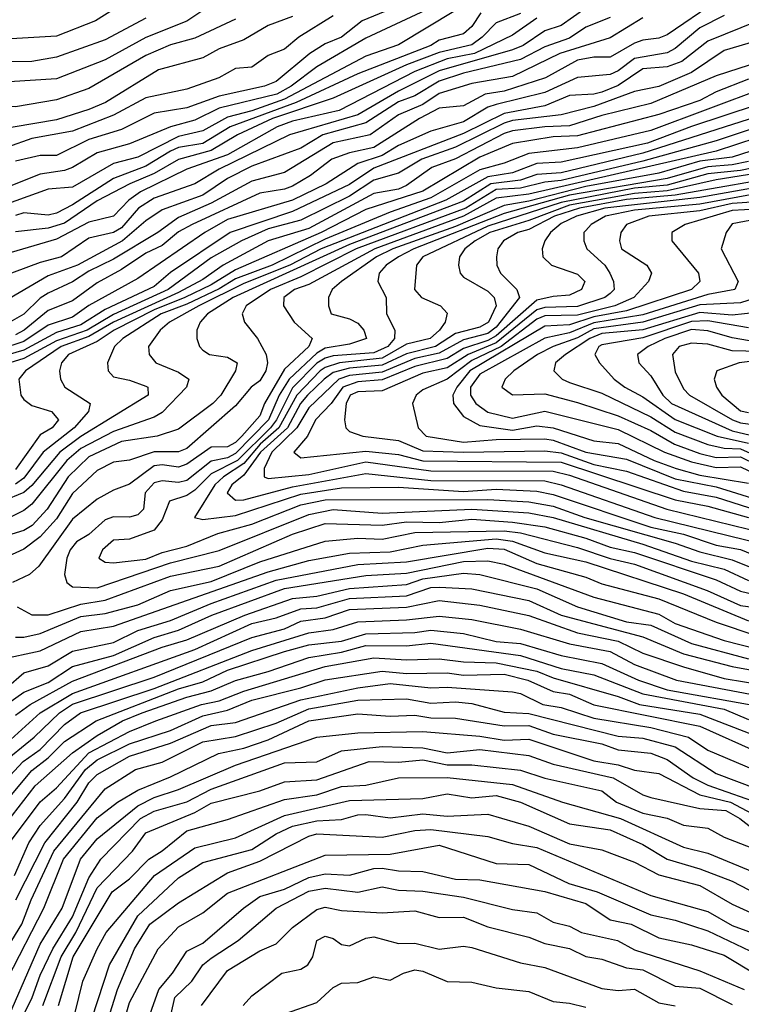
# Model space of a CAD drawing. Header units: metres. Extents: x -51132 to -49532, y -231222 to -229437.
# Tile 252 of 256: x -50992 to -50948, y -230284 to -230223. Entities that reach past the tile are written whole.
import ezdxf

# ---------------------------------------------------------------- set-up
doc = ezdxf.new("R2010")
doc.units = ezdxf.units.M
for name, color, linetype in [('CONTOUR_HALF', 8, 'Continuous'), ('CONTOUR_INDEX', 1, 'Continuous'), ('CONTOUR_INTER', 3, 'Continuous')]:
    doc.layers.add(name, color=color, linetype=linetype)

msp = doc.modelspace()

# ---------------------------------------------------------------- linework, layer by layer
at = {"layer": 'CONTOUR_HALF'}
for points, elevation in [([(-50967.08, -230222.448), (-50971.08, -230224.306), (-50974.08, -230226.068), (-50975.673, -230227.259), (-50976.542, -230227.759), (-50980.08, -230228.618), (-50981.58, -230229.357), (-50983.08, -230229.772), (-50985.58, -230230.808), (-50987.58, -230231.366), (-50989.08, -230232.268), (-50989.58, -230232.453), (-50991.08, -230232.674), (-50993.08, -230233.471)], 43.5), ([(-50949.58, -230222.055), (-50952.58, -230224.106), (-50953.08, -230224.319), (-50954.08, -230224.431), (-50954.58, -230224.621), (-50956.08, -230225.473), (-50957.08, -230225.487), (-50958.08, -230225.668), (-50960.048, -230226.759), (-50962.58, -230227.569), (-50963.753, -230227.759), (-50965.08, -230228.466), (-50966.58, -230228.626), (-50967.792, -230229.259), (-50970.58, -230231.026), (-50972.08, -230231.357), (-50973.177, -230231.759), (-50974.477, -230232.759), (-50975.58, -230233.408), (-50976.08, -230233.598), (-50977.58, -230233.838), (-50981.741, -230235.759), (-50982.58, -230236.221), (-50983.58, -230237.047), (-50984.58, -230237.526), (-50986.08, -230238.534), (-50987.58, -230239.343), (-50989.08, -230240.444), (-50990.58, -230241.042), (-50992.054, -230242.259), (-50992.58, -230242.546)], 39.5), ([(-50984.58, -230223.079), (-50987.08, -230224.424), (-50990.08, -230225.487), (-50991.58, -230225.742), (-50994.08, -230225.774), (-50995.58, -230225.646), (-50997.08, -230225.68), (-50999.08, -230225.019), (-51002.08, -230225.617), (-51003.58, -230225.254), (-51004.58, -230225.635), (-51006.08, -230225.801), (-51007.08, -230226.068), (-51009.58, -230227.156), (-51010.58, -230227.287), (-51012.58, -230227.798), (-51015.08, -230227.954)], 46.5), ([(-50956.08, -230223.045), (-50957.58, -230223.632), (-50958.58, -230224.321), (-50960.08, -230224.839), (-50961.58, -230225.618), (-50965.08, -230226.456), (-50966.58, -230226.948), (-50968.08, -230227.854), (-50969.08, -230228.218), (-50971.08, -230229.525), (-50973.722, -230230.259), (-50975.08, -230231.074), (-50978.08, -230232.175), (-50979.58, -230232.938), (-50981.08, -230233.952), (-50983.58, -230234.866), (-50984.58, -230235.533), (-50986.018, -230236.759), (-50988.792, -230238.259), (-50990.58, -230238.926), (-50993.58, -230240.654)], 40.5), ([(-50960.58, -230223.09), (-50962.08, -230224.141), (-50964.408, -230225.259), (-50966.08, -230225.578), (-50968.08, -230226.373), (-50972.712, -230228.759), (-50975.58, -230229.415), (-50976.531, -230229.759), (-50979.58, -230231.485), (-50982.08, -230232.358), (-50984.921, -230233.759), (-50985.625, -230234.259), (-50986.58, -230235.257), (-50988.08, -230235.618), (-50990.08, -230236.671), (-50993.58, -230237.695)], 41.5), ([(-50973.08, -230222.937), (-50975.199, -230224.259), (-50976.08, -230224.988), (-50977.08, -230225.387), (-50978.08, -230226.093), (-50979.08, -230226.184), (-50980.102, -230226.759), (-50982.08, -230227.458), (-50984.58, -230227.991), (-50986.58, -230229.055), (-50989.08, -230230.033), (-50991.58, -230230.474), (-50993.08, -230231.015)], 44.5), ([(-50964.021, -230222.759), (-50964.58, -230223.601), (-50965.08, -230224.042), (-50966.58, -230224.436), (-50967.093, -230224.759), (-50971.58, -230226.503), (-50975.362, -230228.259), (-50979.407, -230229.759), (-50981.08, -230230.791), (-50982.58, -230231.035), (-50983.08, -230231.25), (-50984.58, -230232.181), (-50986.58, -230232.934), (-50989.08, -230234.562), (-50990.08, -230235.061), (-50990.58, -230235.182), (-50992.08, -230235.057), (-50992.58, -230235.203)], 42.5), ([(-50979.08, -230223.157), (-50981.58, -230224.309), (-50983.08, -230224.717), (-50984.58, -230225.379), (-50988.08, -230227.411), (-50990.08, -230228.101), (-50992.58, -230228.544), (-50998.58, -230228.094), (-50999.08, -230228.084), (-51000.08, -230228.322), (-51001.58, -230227.984), (-51003.08, -230227.964), (-51003.58, -230228.102), (-51004.805, -230228.759), (-51009.08, -230231.205), (-51011.08, -230231.478), (-51014.08, -230232.733), (-51014.58, -230232.727)], 45.5), ([(-50946.982, -230223.259), (-50950.08, -230224.505), (-50951.67, -230225.759), (-50952.58, -230226.07), (-50954.08, -230226.197), (-50955.58, -230227.218), (-50956.58, -230227.627), (-50957.08, -230227.762), (-50958.58, -230227.846), (-50960.08, -230228.482), (-50962.58, -230228.935), (-50965.08, -230230.175), (-50970.58, -230232.293), (-50972.08, -230233.297), (-50975.58, -230234.963), (-50979.418, -230236.259), (-50983.08, -230238.705), (-50984.08, -230239.579), (-50987.08, -230240.977), (-50988.58, -230241.929), (-50990.08, -230242.402), (-50992.08, -230243.493), (-50996.45, -230244.759)], 38.5), ([(-50946.838, -230225.759), (-50949.58, -230226.638), (-50953.58, -230228.339), (-50956.58, -230229.069), (-50958.58, -230229.695), (-50960.08, -230229.756), (-50962.08, -230230.01), (-50962.58, -230230.182), (-50965.58, -230231.722), (-50967.036, -230232.259), (-50968.58, -230233.372), (-50969.08, -230233.583), (-50970.58, -230233.854), (-50974.58, -230236.007), (-50977.086, -230236.759), (-50979.848, -230238.259), (-50981.08, -230239.133), (-50982.58, -230239.942), (-50986.57, -230241.759), (-50988.08, -230242.643), (-50989.786, -230243.259), (-50991.979, -230244.759), (-50992.384, -230245.259), (-50992.26, -230246.259), (-50992.08, -230246.508), (-50991.58, -230246.889), (-50990.382, -230247.259), (-50989.943, -230247.759), (-50990.329, -230248.259), (-50991.08, -230248.691), (-50992.58, -230250.821)], 37.5), ([(-50946.58, -230227.374), (-50953.58, -230229.991), (-50958.08, -230231.049), (-50961.08, -230231.396), (-50962.58, -230231.988), (-50964.08, -230232.396), (-50967.08, -230234.122), (-50969.58, -230235), (-50973.58, -230236.673), (-50976.834, -230238.259), (-50979.08, -230239.109), (-50980.08, -230239.722), (-50982.08, -230240.662), (-50983.643, -230241.259), (-50985.995, -230242.759), (-50986.503, -230243.259), (-50986.942, -230244.259), (-50986.893, -230244.759), (-50986.58, -230245.127), (-50985.58, -230245.324), (-50984.58, -230245.689), (-50984.467, -230245.759), (-50984.441, -230246.259), (-50988.58, -230248.789), (-50989.868, -230249.759), (-50991.58, -230251.802), (-50992.08, -230252.237), (-50993.363, -230252.759)], 36.5), ([(-50946.08, -230228.827), (-50954.08, -230231.382), (-50959.08, -230232.588), (-50960.58, -230232.689), (-50961.58, -230233.042), (-50963.397, -230233.259), (-50965.08, -230234.329), (-50972.08, -230236.994), (-50979.218, -230240.259), (-50980.802, -230241.259), (-50981.251, -230241.759), (-50981.448, -230242.259), (-50981.462, -230242.759), (-50981.293, -230243.259), (-50981.08, -230243.478), (-50980.684, -230243.759), (-50979.58, -230243.922), (-50978.979, -230244.259), (-50979.089, -230244.759), (-50979.992, -230246.259), (-50980.478, -230246.759), (-50982.58, -230248.336), (-50983.885, -230248.759), (-50986.08, -230249.096), (-50988.08, -230250.031), (-50989.354, -230251.259), (-50990.638, -230253.259), (-50991.558, -230254.259), (-50992.08, -230254.573), (-50993.58, -230255.023)], 35.5), ([(-50944.58, -230229.61), (-50949.57, -230231.259), (-50961.08, -230233.898), (-50963.08, -230234.147), (-50965.08, -230235.262), (-50970.533, -230237.259), (-50974.58, -230239.45), (-50975.469, -230239.759), (-50976.11, -230240.259), (-50976.136, -230240.759), (-50975.482, -230241.759), (-50974.378, -230242.759), (-50974.57, -230243.259), (-50976.08, -230244.644), (-50977.297, -230246.759), (-50977.58, -230247.517), (-50978.694, -230248.759), (-50979.08, -230249.157), (-50979.58, -230249.434), (-50980.58, -230249.452), (-50982.08, -230250.479), (-50982.58, -230250.664), (-50983.58, -230250.526), (-50984.08, -230250.597), (-50985.58, -230251.713), (-50986.58, -230252.085), (-50987.58, -230252.636), (-50989.08, -230253.873), (-50991.167, -230256.759), (-50991.737, -230257.259), (-50992.779, -230257.759)], 34.5), ([(-50947.58, -230231.887), (-50948.58, -230232.107), (-50950.08, -230232.224), (-50952.58, -230232.939), (-50958.58, -230233.968), (-50962.58, -230235.089), (-50968.142, -230237.259), (-50969.084, -230237.759), (-50969.823, -230238.259), (-50970.265, -230238.759), (-50970.336, -230239.259), (-50969.837, -230240.259), (-50969.812, -230241.259), (-50969.298, -230242.259), (-50969.326, -230242.759), (-50969.732, -230243.259), (-50970.58, -230243.643), (-50973.08, -230243.834), (-50973.58, -230243.969), (-50974.08, -230244.288), (-50975.58, -230245.803), (-50976.559, -230247.759), (-50976.943, -230248.259), (-50978.965, -230250.259), (-50980.58, -230251.081), (-50981.58, -230252.08), (-50982.08, -230252.411), (-50983.136, -230252.759), (-50983.58, -230253.918), (-50984.08, -230254.547), (-50985.58, -230255.097), (-50986.58, -230255.161), (-50987.243, -230255.759), (-50987.472, -230256.259), (-50987.08, -230256.513), (-50986.58, -230256.553), (-50984.58, -230256.323), (-50983.58, -230255.907), (-50982.08, -230255.53), (-50980.17, -230254.759), (-50978.08, -230254.177), (-50975.08, -230252.992), (-50973.58, -230252.68), (-50963.58, -230252.654), (-50961.08, -230252.8), (-50959.58, -230253.069), (-50957.642, -230253.759), (-50952.08, -230255.339), (-50950.58, -230255.882), (-50948.58, -230256.376), (-50945.58, -230257.575)], 33.5), ([(-50944.58, -230232.217), (-50949.58, -230233.025), (-50952.58, -230233.703), (-50954.58, -230233.849), (-50958.58, -230234.576), (-50961.08, -230235.528), (-50963.459, -230236.259), (-50964.36, -230236.759), (-50965.006, -230237.259), (-50965.327, -230237.759), (-50965.385, -230238.259), (-50965.283, -230238.759), (-50965.08, -230238.998), (-50963.58, -230239.867), (-50963.192, -230240.259), (-50963.068, -230240.759), (-50963.545, -230241.759), (-50964.08, -230242.072), (-50965.58, -230242.462), (-50966.801, -230243.259), (-50968.58, -230243.71), (-50970.08, -230244.411), (-50972.08, -230244.593), (-50973.08, -230244.867), (-50973.646, -230245.259), (-50974.655, -230246.259), (-50975.081, -230246.759), (-50975.892, -230248.259), (-50977.538, -230249.759), (-50978.58, -230251.166), (-50979.314, -230251.759), (-50979.596, -230252.259), (-50979.08, -230252.709), (-50978.58, -230252.686), (-50975.58, -230251.879), (-50971.08, -230251.066), (-50967.08, -230251.483), (-50960.08, -230251.508), (-50959.08, -230251.755), (-50953.326, -230253.759), (-50946.58, -230255.42)], 32.5), ([(-50944.58, -230233.037), (-50950.58, -230234.115), (-50956.414, -230234.759), (-50958.145, -230235.259), (-50959.08, -230235.712), (-50959.732, -230236.259), (-50960.097, -230236.759), (-50960.247, -230237.259), (-50960.209, -230237.759), (-50959.689, -230238.259), (-50958.08, -230238.824), (-50957.639, -230239.259), (-50957.836, -230239.759), (-50958.58, -230240.112), (-50959.58, -230240.181), (-50960.58, -230240.416), (-50963.08, -230242.612), (-50963.58, -230242.901), (-50965.08, -230243.388), (-50966.08, -230243.989), (-50968.08, -230244.483), (-50970.08, -230245.315), (-50971.58, -230245.425), (-50972.497, -230245.759), (-50973.2, -230246.759), (-50974.171, -230247.759), (-50974.652, -230248.759), (-50975.506, -230249.759), (-50975.08, -230250.091), (-50971.08, -230249.686), (-50969.08, -230249.901), (-50967.58, -230250.277), (-50959.08, -230250.372), (-50952.08, -230252.676), (-50950.08, -230253.066), (-50947.58, -230253.763)], 31.5), ([(-50947.08, -230234.38), (-50948.58, -230234.48), (-50950.58, -230234.922), (-50953.704, -230235.259), (-50955.075, -230235.759), (-50955.42, -230236.259), (-50955.51, -230236.759), (-50955.391, -230237.259), (-50953.827, -230238.259), (-50953.542, -230238.759), (-50953.715, -230239.259), (-50954.629, -230240.259), (-50955.797, -230240.759), (-50958.08, -230241.343), (-50960.08, -230241.384), (-50960.58, -230241.579), (-50962.767, -230243.259), (-50964.58, -230244.128), (-50966.08, -230245.263), (-50967.58, -230245.926), (-50967.995, -230246.259), (-50968.211, -230246.759), (-50967.866, -230248.259), (-50967.376, -230248.759), (-50965.08, -230249.14), (-50963.08, -230248.98), (-50960.08, -230248.928), (-50959.58, -230249.014), (-50957.566, -230249.759), (-50955.08, -230250.183), (-50952.08, -230251.391), (-50949.58, -230251.889), (-50947.08, -230252.666)], 30.5), ([(-50947.08, -230235.446), (-50948.58, -230235.716), (-50948.954, -230236.259), (-50949.254, -230237.259), (-50948.226, -230239.259), (-50948.422, -230239.759), (-50950.08, -230240.068), (-50954.08, -230241.31), (-50957.08, -230241.809), (-50958.58, -230242.421), (-50960.08, -230242.739), (-50964.08, -230244.966), (-50964.66, -230245.759), (-50964.66, -230246.259), (-50964.334, -230246.759), (-50963.58, -230247.289), (-50962.08, -230247.662), (-50960.08, -230247.235), (-50955.58, -230248.361), (-50952.734, -230249.759), (-50951.08, -230250.355), (-50949.58, -230250.703), (-50948.08, -230250.663), (-50946.08, -230251.607)], 29.5), ([(-50947.08, -230241.177), (-50948.58, -230241.341), (-50950.58, -230241.177), (-50954.08, -230242.23), (-50956.58, -230242.466), (-50957.329, -230242.759), (-50958.82, -230243.759), (-50959.43, -230244.259), (-50959.546, -230244.759), (-50959.017, -230245.259), (-50958.58, -230245.468), (-50956.58, -230246.125), (-50953.58, -230247.59), (-50952.08, -230248.533), (-50950.08, -230249.284), (-50949.08, -230249.505), (-50948.08, -230249.55), (-50946.08, -230250.442)], 28.5), ([(-50946.58, -230243.083), (-50948.58, -230242.717), (-50950.08, -230242.287), (-50951.08, -230242.224), (-50952.72, -230242.759), (-50953.752, -230243.259), (-50954.396, -230243.759), (-50954.309, -230244.259), (-50953.58, -230245.068), (-50952.85, -230246.259), (-50952.315, -230246.759), (-50948.58, -230248.442), (-50942.08, -230249.973)], 27.5), ([(-50945.58, -230243.937), (-50948.167, -230244.259), (-50949.523, -230244.759), (-50949.698, -230245.259), (-50949.553, -230245.759), (-50949.217, -230246.259), (-50948.08, -230247.209), (-50947.58, -230247.305)], 26.5), ([(-50992.483, -230259.259), (-50991.58, -230259.749), (-50990.58, -230259.755), (-50988.58, -230259.099), (-50987.08, -230258.853), (-50983.08, -230257.365), (-50980.08, -230256.76), (-50975.58, -230254.787), (-50973.58, -230254.135), (-50970.08, -230254.24), (-50968.58, -230254.033), (-50966.58, -230254.073), (-50964.58, -230253.871), (-50962.08, -230254.046), (-50960.08, -230254.335), (-50957.58, -230255.035), (-50956.08, -230255.594), (-50954.58, -230255.912), (-50949.58, -230257.594), (-50948.08, -230258.289), (-50944.58, -230259.132)], 34.5), ([(-50993.58, -230262.487), (-50991.08, -230261.958), (-50988.58, -230260.777), (-50986.58, -230260.45), (-50977.08, -230257.099), (-50974.58, -230256.398), (-50972.08, -230255.962), (-50969.58, -230255.876), (-50967.58, -230255.465), (-50963.08, -230255.073), (-50962.08, -230255.219), (-50960.08, -230255.94), (-50957.58, -230256.491), (-50951.58, -230258.46), (-50947.58, -230260.12)], 35.5), ([(-50993.58, -230265.543), (-50992.08, -230264.5), (-50990.58, -230263.898), (-50989.08, -230262.926), (-50986.58, -230262.251), (-50984.08, -230261.134), (-50982.58, -230260.69), (-50980.541, -230259.759), (-50976.08, -230258.131), (-50971.08, -230257.332), (-50968.58, -230257.181), (-50965.08, -230256.47), (-50963.58, -230256.424), (-50962.58, -230256.624), (-50957.08, -230258.67), (-50953.08, -230259.713), (-50952.08, -230260.271), (-50949.08, -230261.32), (-50947.08, -230261.842)], 36.5), ([(-50993.58, -230268.024), (-50991.065, -230265.759), (-50989.08, -230264.583), (-50981.58, -230261.886), (-50978.08, -230260.285), (-50976.58, -230259.938), (-50975.08, -230259.368), (-50974.08, -230259.316), (-50972.08, -230258.738), (-50968.58, -230258.585), (-50967.08, -230258.072), (-50966.58, -230258.041), (-50964.58, -230258.157), (-50961.08, -230258.86), (-50959.08, -230259.764), (-50954.08, -230261.088), (-50951.58, -230262.147), (-50948.58, -230262.918), (-50945.58, -230263.479)], 37.5), ([(-50994.58, -230271.384), (-50992.128, -230268.759), (-50991.08, -230268.011), (-50989.58, -230266.481), (-50988.599, -230265.759), (-50984.08, -230264.272), (-50978.08, -230261.939), (-50974.58, -230260.85), (-50973.08, -230260.646), (-50971.58, -230260.177), (-50968.58, -230260.05), (-50966.58, -230259.819), (-50964.58, -230260.035), (-50961.58, -230260.632), (-50958.58, -230261.521), (-50956.08, -230261.997), (-50954.58, -230262.803), (-50952.012, -230263.759), (-50946.698, -230264.759)], 38.5), ([(-50994.873, -230274.759), (-50991.389, -230270.259), (-50989.08, -230268.215), (-50987.58, -230267.166), (-50986.012, -230266.259), (-50984.822, -230265.759), (-50982.08, -230264.797), (-50980.58, -230264.407), (-50979.08, -230263.775), (-50977.08, -230263.232), (-50974.58, -230262.36), (-50972.58, -230262.04), (-50971.08, -230261.631), (-50968.58, -230261.642), (-50967.08, -230261.494), (-50961.58, -230262.252), (-50959.08, -230263.041), (-50957.08, -230263.439), (-50954.08, -230264.609), (-50949.08, -230265.535), (-50947.58, -230266.17)], 39.5), ([(-50992.651, -230275.759), (-50991.775, -230273.759), (-50991.08, -230272.696), (-50989.58, -230271.028), (-50988.299, -230269.259), (-50987.58, -230268.655), (-50985.58, -230267.663), (-50983.08, -230266.853), (-50981.08, -230265.956), (-50979.58, -230265.601), (-50978.08, -230264.986), (-50975.08, -230264.238), (-50973.58, -230263.731), (-50970.08, -230263.198), (-50968.58, -230263.345), (-50966.08, -230263.316), (-50965.08, -230263.448), (-50962.58, -230263.392), (-50961.13, -230263.759), (-50959.58, -230264.461), (-50958.58, -230264.624), (-50957.08, -230265.284), (-50950.58, -230266.59), (-50946.832, -230268.259)], 40.5), ([(-50995.404, -230284.259), (-50994.682, -230282.759), (-50992.195, -230278.759), (-50991.636, -230277.259), (-50990.226, -230274.259), (-50987.08, -230270.427), (-50985.214, -230269.259), (-50983.58, -230268.789), (-50981.08, -230267.54), (-50979.08, -230267.222), (-50976.58, -230266.396), (-50974.58, -230265.52), (-50971.58, -230264.995), (-50968.58, -230264.91), (-50967.08, -230265.18), (-50965.58, -230265.095), (-50964.58, -230265.203), (-50962.58, -230265.731), (-50961.08, -230265.813), (-50955.58, -230267.209), (-50954.08, -230267.316), (-50952.08, -230267.862), (-50949.58, -230269.489), (-50947.08, -230270.446)], 41.5), ([(-50993.58, -230285.665), (-50991.08, -230279.979), (-50989.716, -230277.759), (-50988.6, -230274.759), (-50987.58, -230273.511), (-50985.08, -230271.481), (-50984.08, -230270.971), (-50982.58, -230270.471), (-50979.08, -230268.989), (-50974.08, -230267.253), (-50971.58, -230266.987), (-50967.58, -230266.917), (-50964.08, -230267.199), (-50962.58, -230267.437), (-50961.08, -230267.39), (-50957.08, -230268.711), (-50955.58, -230268.963), (-50954.58, -230269.292), (-50953.08, -230269.486), (-50950.58, -230270.801), (-50948.686, -230271.259), (-50946.08, -230272.656)], 42.5), ([(-50990.91, -230283.759), (-50989.781, -230280.759), (-50988.878, -230279.259), (-50987.58, -230276.512), (-50985.398, -230274.259), (-50984.58, -230273.15), (-50981.58, -230271.901), (-50980.58, -230271.316), (-50977.58, -230270.553), (-50976.08, -230270.009), (-50974.08, -230269.874), (-50970.878, -230268.759), (-50969.08, -230268.789), (-50967.58, -230268.66), (-50966.08, -230268.969), (-50964.58, -230268.964), (-50961.58, -230269.283), (-50960.08, -230269.779), (-50956.58, -230270.558), (-50955.697, -230271.259), (-50954.08, -230271.929), (-50952.58, -230272.243), (-50951.58, -230272.676), (-50950.08, -230272.861), (-50949.08, -230273.399), (-50947.08, -230274.176)], 43.5), ([(-50988.943, -230284.259), (-50988.46, -230282.259), (-50987.578, -230280.259), (-50987.027, -230279.259), (-50984.065, -230275.759), (-50981.58, -230274.071), (-50979.08, -230273.449), (-50976.08, -230272.082), (-50972.08, -230271.152), (-50967.58, -230271.027), (-50966.08, -230270.751), (-50964.58, -230270.987), (-50963.08, -230270.847), (-50961.58, -230271.264), (-50958.58, -230272.588), (-50956.08, -230272.966), (-50954.08, -230273.867), (-50952.58, -230274.767), (-50950.58, -230275.349), (-50948.58, -230276.111), (-50946.58, -230277.149)], 44.5), ([(-50988.518, -230289.759), (-50986.317, -230282.759), (-50985.276, -230280.259), (-50984.351, -230278.759), (-50982.58, -230277.441), (-50979.58, -230275.604), (-50977.58, -230274.887), (-50974.58, -230273.339), (-50974.08, -230273.202), (-50970.08, -230273.41), (-50968.08, -230273.007), (-50967.08, -230272.945), (-50963.58, -230273.356), (-50962.08, -230273.794), (-50960.58, -230274.033), (-50953.58, -230276.981), (-50950.08, -230277.972), (-50948.58, -230278.835), (-50946.08, -230279.746), (-50944.58, -230280.024), (-50944.08, -230280.238), (-50942.08, -230281.663), (-50940.08, -230282.372), (-50934.58, -230283.93)], 45.5), ([(-50985.08, -230286.391), (-50983.79, -230282.759), (-50982.948, -230281.759), (-50982.08, -230280.409), (-50981.08, -230279.924), (-50978.582, -230277.759), (-50977.58, -230277.061), (-50976.08, -230276.593), (-50974.58, -230275.882), (-50973.58, -230275.665), (-50972.08, -230275.739), (-50970.58, -230275.33), (-50970.08, -230275.314), (-50969.08, -230275.477), (-50967.58, -230275.509), (-50965.58, -230275.981), (-50964.08, -230276.037), (-50960.08, -230276.744), (-50957.58, -230277.481), (-50956.08, -230278.482), (-50954.786, -230278.759), (-50953.08, -230279.588), (-50951.08, -230280.022), (-50949.08, -230280.664), (-50947.08, -230281.858)], 46.5), ([(-50981.173, -230283.759), (-50979.58, -230281.59), (-50977.58, -230280.391), (-50976.58, -230279.958), (-50975.58, -230278.966), (-50974.08, -230277.854), (-50973.58, -230277.698), (-50972.58, -230277.91), (-50970.08, -230278.052), (-50968.08, -230277.934), (-50966.58, -230278.344), (-50965.08, -230278.327), (-50963.58, -230278.906), (-50961.08, -230279.554), (-50960.08, -230279.948), (-50958.58, -230280.253), (-50957.58, -230280.747), (-50956.58, -230280.902), (-50955.08, -230281.434), (-50954.08, -230281.552), (-50952.08, -230282.571), (-50950.58, -230282.685), (-50948.58, -230283.678)], 47.5), ([(-50976.072, -230284.259), (-50974.08, -230283.572), (-50973.08, -230282.65), (-50972.58, -230282.372), (-50971.58, -230282.334), (-50970.58, -230281.98), (-50969.58, -230282.198), (-50968.767, -230281.759)], 48.5), ([(-50968.767, -230281.759), (-50968.08, -230281.561), (-50967.58, -230281.646), (-50966.08, -230282.279), (-50964.58, -230282.306), (-50963.08, -230282.668), (-50961.08, -230282.894), (-50959.58, -230283.509), (-50958.58, -230283.599), (-50957.58, -230283.859)], 48.5)]:
    msp.add_lwpolyline(points, dxfattribs=dict(at, elevation=elevation))
at = {"layer": 'CONTOUR_INDEX'}
for points, elevation in [([(-50975.58, -230222.974), (-50977.08, -230223.534), (-50978.58, -230224.408), (-50980.08, -230224.972), (-50981.08, -230225.515), (-50983.818, -230226.259), (-50987.063, -230228.259), (-50988.08, -230228.696), (-50990.08, -230229.325), (-50994.08, -230230.011)], 45), ([(-50954.08, -230223.057), (-50956.08, -230224.297), (-50959.172, -230225.259), (-50962.08, -230226.663), (-50964.58, -230227.093), (-50966.58, -230227.724), (-50967.58, -230228.384), (-50969.08, -230229.02), (-50970.807, -230230.259), (-50973.08, -230230.741), (-50976.08, -230232.572), (-50978.08, -230233.094), (-50980.58, -230234.449), (-50982.58, -230235.326), (-50983.842, -230236.259), (-50986.58, -230237.889), (-50988.08, -230238.635), (-50989.08, -230239.289), (-50990.58, -230239.978), (-50991.08, -230240.293), (-50992.08, -230241.269), (-50993.08, -230241.846)], 40), ([(-50946.08, -230229.457), (-50949.58, -230230.625), (-50954.08, -230231.875), (-50959.08, -230233.053), (-50960.08, -230233.158), (-50961.58, -230233.529), (-50963.08, -230233.608), (-50964.945, -230234.759), (-50971.672, -230237.259), (-50975.08, -230238.981), (-50976.939, -230239.759), (-50978.433, -230240.759), (-50978.677, -230241.259), (-50978.539, -230241.759), (-50977.725, -230242.759), (-50977.19, -230243.759), (-50977.124, -230244.259), (-50977.227, -230244.759), (-50977.58, -230245.371), (-50978.125, -230245.759), (-50979.08, -230246.897), (-50982.08, -230249.526), (-50982.58, -230249.738), (-50984.08, -230249.727), (-50985.58, -230250.24), (-50986.58, -230250.37), (-50987.58, -230250.874), (-50989.08, -230252.291), (-50990.08, -230253.85), (-50991.08, -230254.949), (-50992.08, -230255.703), (-50993.58, -230256.383)], 35), ([(-50947.08, -230234.827), (-50948.58, -230234.902), (-50951.469, -230235.759), (-50952.289, -230236.259), (-50952.29, -230236.759), (-50950.651, -230238.759), (-50950.571, -230239.259), (-50951.079, -230239.759), (-50955.08, -230241.065), (-50957.08, -230241.442), (-50958.58, -230241.921), (-50960.08, -230242.015), (-50964.686, -230244.759), (-50965.483, -230245.759), (-50965.728, -230246.259), (-50965.706, -230246.759), (-50965.08, -230247.565), (-50964.08, -230248.111), (-50962.08, -230248.41), (-50960.58, -230248.144), (-50959.58, -230248.252), (-50957.08, -230249.059), (-50955.58, -230249.214), (-50953.385, -230250.259), (-50952.03, -230250.759), (-50950.58, -230251.155), (-50947.58, -230251.664)], 30), ([(-50992.58, -230261.12), (-50992.08, -230261.11), (-50991.08, -230260.9), (-50988.58, -230259.856), (-50987.08, -230259.67), (-50985.08, -230259.141), (-50983.08, -230258.258), (-50980.58, -230257.699), (-50977.58, -230256.494), (-50973.58, -230255.226), (-50971.58, -230255.03), (-50970.08, -230255.094), (-50968.08, -230254.694), (-50962.58, -230254.577), (-50961.58, -230254.717), (-50958.08, -230255.602), (-50956.08, -230256.278), (-50954.58, -230256.631), (-50950.127, -230258.259), (-50948.08, -230259.182), (-50945.08, -230259.584)], 35), ([(-50992.95, -230273.759), (-50991.08, -230271.236), (-50990.08, -230270.371), (-50988.08, -230268.224), (-50985.58, -230266.907), (-50983.972, -230266.259), (-50981.173, -230265.259), (-50980.08, -230265.023), (-50978.58, -230264.441), (-50973.58, -230262.931), (-50970.58, -230262.381), (-50968.58, -230262.521), (-50966.58, -230262.443), (-50965.08, -230262.636), (-50963.08, -230262.693), (-50960.58, -230263.203), (-50959.58, -230263.623), (-50955.58, -230264.759), (-50954.27, -230265.259), (-50950.58, -230265.844), (-50946.08, -230267.595)], 40), ([(-50988.609, -230286.759), (-50986.808, -230281.259), (-50985.08, -230278.236), (-50982.58, -230275.907), (-50981.08, -230274.972), (-50978.08, -230274.174), (-50976.58, -230273.194), (-50975.58, -230272.732), (-50974.08, -230272.395), (-50972.58, -230272.322), (-50971.58, -230272.035), (-50971.08, -230272.02), (-50969.58, -230272.223), (-50967.58, -230271.98), (-50966.08, -230272.117), (-50963.58, -230271.989), (-50961.08, -230272.723), (-50958.58, -230273.808), (-50956.58, -230274.187), (-50954.58, -230274.95), (-50953.08, -230275.714), (-50950.58, -230276.372), (-50948.58, -230277.526), (-50946.08, -230278.663)], 45)]:
    msp.add_lwpolyline(points, dxfattribs=dict(at, elevation=elevation))
at = {"layer": 'CONTOUR_INTER'}
for points, elevation in [([(-50957.58, -230222.477), (-50959.08, -230223.527), (-50960.08, -230223.869), (-50961.426, -230224.759), (-50962.08, -230225.034), (-50966.58, -230226.332), (-50969.08, -230227.571), (-50971.58, -230229.016), (-50975.761, -230230.259), (-50980.08, -230232.359), (-50981.58, -230233.272), (-50984.08, -230234.147), (-50985.046, -230234.759), (-50986.08, -230235.97), (-50986.575, -230236.259), (-50988.08, -230236.603), (-50989.771, -230237.759), (-50991.08, -230238.09), (-50993.58, -230239.013)], 41), ([(-50968.08, -230221.907), (-50971.31, -230223.259), (-50972.58, -230224.244), (-50973.58, -230224.672), (-50974.51, -230225.259), (-50976.58, -230226.985), (-50977.299, -230227.259), (-50980.08, -230227.877), (-50982.08, -230228.592), (-50984.08, -230228.916), (-50986.08, -230229.919), (-50988.08, -230230.551), (-50990.08, -230231.521), (-50991.08, -230231.531), (-50992.58, -230231.882)], 44), ([(-50986.58, -230222.548), (-50987.67, -230223.259), (-50990.08, -230224.185), (-50993.58, -230224.401), (-50994.58, -230224.072), (-50997.58, -230223.528), (-50998.08, -230223.542), (-50999.58, -230223.94), (-51000.58, -230224.031), (-51001.58, -230224.724), (-51002.08, -230224.803), (-51002.58, -230224.524), (-51003.08, -230223.967), (-51003.58, -230223.71), (-51004.08, -230223.701), (-51005.08, -230224.376), (-51005.58, -230224.41), (-51006.58, -230223.872), (-51007.08, -230223.952), (-51009.08, -230225.159), (-51011.58, -230225.55), (-51013.58, -230226.183), (-51015.08, -230226.223)], 47), ([(-50981.08, -230222.616), (-50982.08, -230223.274), (-50984.58, -230224.269), (-50987.08, -230225.638), (-50990.08, -230226.818), (-50995.58, -230227.154), (-50997.58, -230226.992), (-50999.08, -230226.435), (-51000.08, -230226.635), (-51001.08, -230226.51), (-51003.08, -230226.631), (-51009.58, -230228.58), (-51010.58, -230229.16), (-51011.58, -230229.484), (-51012.58, -230229.708), (-51014.58, -230229.819)], 46), ([(-50965.58, -230222.612), (-50969.08, -230224.715), (-50971.08, -230225.42), (-50976.08, -230228.071), (-50978.08, -230228.787), (-50979.58, -230229.168), (-50981.08, -230230.004), (-50982.58, -230230.353), (-50985.08, -230231.621), (-50986.58, -230232.014), (-50989.08, -230233.462), (-50990.58, -230233.601), (-50995.08, -230235.221)], 43), ([(-50949.08, -230222.93), (-50950.58, -230223.69), (-50952.08, -230224.953), (-50952.58, -230225.208), (-50954.58, -230225.559), (-50955.58, -230226.321), (-50956.08, -230226.548), (-50958.08, -230226.729), (-50960.08, -230227.649), (-50963.08, -230228.384), (-50963.58, -230228.557), (-50965.08, -230229.451), (-50967.08, -230230.036), (-50969.08, -230230.917), (-50970.08, -230231.521), (-50971.58, -230232.026), (-50973.524, -230233.259), (-50975.59, -230234.259), (-50979.58, -230235.46), (-50980.973, -230236.259), (-50985.08, -230239.076), (-50988.08, -230240.736), (-50989.08, -230241.463), (-50990.58, -230241.951), (-50992.08, -230242.962), (-50995.08, -230243.926)], 39), ([(-50961.58, -230222.799), (-50963.08, -230223.368), (-50963.936, -230224.259), (-50964.58, -230224.734), (-50966.58, -230225.194), (-50968.58, -230225.948), (-50973.08, -230228.001), (-50976.804, -230229.259), (-50978.966, -230230.259), (-50980.58, -230231.221), (-50982.58, -230231.775), (-50984.08, -230232.628), (-50985.573, -230233.259), (-50987.58, -230234.312), (-50989.58, -230235.675), (-50990.58, -230235.99), (-50992.58, -230236.214)], 42), ([(-50947.08, -230224.474), (-50949.08, -230225.067), (-50951.08, -230226.427), (-50953.08, -230227.293), (-50954.58, -230227.587), (-50957.08, -230228.514), (-50959.08, -230229.022), (-50962.08, -230229.382), (-50962.58, -230229.547), (-50965.58, -230231.02), (-50967.634, -230231.759), (-50969.08, -230232.6), (-50970.58, -230233.047), (-50972.08, -230234.022), (-50975.08, -230235.493), (-50977.08, -230236.039), (-50978.706, -230236.759), (-50980.58, -230237.817), (-50983.225, -230239.759), (-50986.58, -230241.287), (-50988.193, -230242.259), (-50990.08, -230242.916), (-50992.08, -230244.007), (-50994.547, -230244.759)], 38), ([(-50943.08, -230227.091), (-50951.08, -230229.745), (-50953.78, -230230.759), (-50959.08, -230231.942), (-50960.58, -230232.024), (-50962.08, -230232.58), (-50963.58, -230232.831), (-50966.162, -230234.259), (-50973.819, -230237.259), (-50975.744, -230238.259), (-50978.58, -230239.392), (-50981.327, -230240.759), (-50983.126, -230241.759), (-50983.712, -230242.259), (-50984.417, -230243.259), (-50984.378, -230243.759), (-50983.974, -230244.259), (-50982.58, -230244.843), (-50981.954, -230245.259), (-50982.097, -230245.759), (-50983.58, -230247.305), (-50984.08, -230247.594), (-50986.58, -230248.489), (-50988.58, -230249.534), (-50989.431, -230250.259), (-50991.58, -230252.938), (-50992.08, -230253.338), (-50993.58, -230254.073)], 36), ([(-50947.58, -230226.842), (-50949.58, -230227.613), (-50950.58, -230228.153), (-50953.08, -230229.015), (-50958.08, -230230.316), (-50959.58, -230230.377), (-50962.08, -230230.785), (-50964.08, -230231.636), (-50967.58, -230233.721), (-50971.08, -230234.838), (-50973.815, -230236.259), (-50979.08, -230238.547), (-50980.58, -230239.465), (-50982.186, -230240.259), (-50984.08, -230241.001), (-50986.539, -230242.259), (-50987.58, -230242.962), (-50989.326, -230243.759), (-50989.765, -230244.259), (-50989.898, -230244.759), (-50989.817, -230245.259), (-50989.556, -230245.759), (-50988.01, -230246.759), (-50988.111, -230247.259), (-50988.987, -230248.259), (-50990.885, -230249.759), (-50992.08, -230251.357), (-50992.58, -230251.714)], 37), ([(-50944.58, -230230.336), (-50948.58, -230231.617), (-50950.58, -230231.882), (-50953.08, -230232.609), (-50957.58, -230233.43), (-50961.08, -230234.333), (-50962.58, -230234.596), (-50965.58, -230235.892), (-50969.426, -230237.259), (-50970.415, -230237.759), (-50972.583, -230239.259), (-50973.137, -230239.759), (-50973.367, -230240.259), (-50973.374, -230240.759), (-50973.217, -230241.259), (-50972.08, -230241.558), (-50971.58, -230241.826), (-50971.21, -230242.259), (-50971.045, -230242.759), (-50972.08, -230243.121), (-50973.58, -230243.355), (-50974.08, -230243.66), (-50975.79, -230245.259), (-50976.408, -230246.259), (-50977.066, -230247.759), (-50979.08, -230249.841), (-50979.58, -230250.093), (-50980.58, -230250.297), (-50982.08, -230251.487), (-50982.58, -230251.625), (-50983.58, -230251.522), (-50984.08, -230251.636), (-50984.619, -230252.259), (-50984.726, -230253.259), (-50985.08, -230253.6), (-50985.58, -230253.741), (-50986.58, -230253.723), (-50987.08, -230253.911), (-50988.08, -230254.806), (-50988.843, -230255.259), (-50989.236, -230255.759), (-50989.442, -230256.259), (-50989.575, -230257.259), (-50989.438, -230257.759), (-50989.08, -230258.023), (-50987.58, -230258.093), (-50983.08, -230256.56), (-50980.08, -230255.792), (-50974.58, -230253.589), (-50973.08, -230253.273), (-50970.08, -230253.499), (-50964.58, -230253.246), (-50961.08, -230253.477), (-50959.58, -230253.763), (-50954.08, -230255.406), (-50951.08, -230256.442), (-50949.08, -230256.941), (-50947.58, -230257.643)], 34), ([(-50945.08, -230231.822), (-50948.08, -230232.437), (-50950.08, -230232.66), (-50952.58, -230233.344), (-50954.58, -230233.535), (-50959.08, -230234.403), (-50963.58, -230235.857), (-50967.59, -230237.759), (-50967.961, -230238.259), (-50968.09, -230239.759), (-50967.665, -230240.259), (-50966.501, -230240.759), (-50966.08, -230241.212), (-50966.21, -230241.759), (-50966.553, -230242.259), (-50967.133, -230242.759), (-50968.58, -230243.117), (-50970.08, -230243.977), (-50972.691, -230244.259), (-50973.58, -230244.545), (-50973.882, -230244.759), (-50975.311, -230246.259), (-50976.414, -230248.259), (-50977.568, -230249.259), (-50978.58, -230250.454), (-50979.816, -230251.259), (-50980.36, -230251.759), (-50981.591, -230253.759), (-50981.08, -230253.894), (-50979.08, -230253.647), (-50975.08, -230252.341), (-50972.58, -230251.937), (-50969.08, -230251.906), (-50965.08, -230252.159), (-50963.08, -230252.018), (-50960.58, -230252.139), (-50959.58, -230252.35), (-50953.58, -230254.353), (-50951.58, -230254.785), (-50949.58, -230255.466), (-50948.08, -230255.741), (-50945.08, -230256.965)], 33), ([(-50944.58, -230232.647), (-50952.08, -230233.955), (-50955.08, -230234.221), (-50957.954, -230234.759), (-50959.505, -230235.259), (-50961.08, -230236.061), (-50961.741, -230236.259), (-50962.621, -230236.759), (-50962.975, -230237.259), (-50963.051, -230237.759), (-50963.029, -230238.259), (-50962.815, -230238.759), (-50961.799, -230239.759), (-50961.636, -230240.259), (-50963.08, -230242.071), (-50963.58, -230242.454), (-50965.08, -230242.845), (-50966.58, -230243.669), (-50968.08, -230244.006), (-50970.08, -230244.844), (-50972.08, -230245.038), (-50972.729, -230245.259), (-50974.58, -230247.018), (-50975.324, -230248.259), (-50976.844, -230249.759), (-50977.32, -230250.759), (-50977.32, -230251.259), (-50977.08, -230251.367), (-50974.58, -230251.116), (-50971.08, -230250.356), (-50967.08, -230250.898), (-50959.58, -230250.912), (-50958.58, -230251.164), (-50952.609, -230253.259), (-50946.58, -230254.732)], 32), ([(-50944.58, -230233.418), (-50950.58, -230234.507), (-50954.58, -230234.874), (-50956.361, -230235.259), (-50957.245, -230235.759), (-50957.58, -230236.135), (-50957.688, -230236.259), (-50957.693, -230236.759), (-50957.51, -230237.259), (-50956.409, -230238.259), (-50956.101, -230238.759), (-50955.864, -230239.259), (-50955.828, -230239.759), (-50956.08, -230240.013), (-50956.407, -230240.259), (-50958.08, -230240.801), (-50960.08, -230240.854), (-50960.58, -230241.015), (-50963.08, -230243.041), (-50964.8, -230243.759), (-50966.08, -230244.562), (-50967.58, -230244.89), (-50970.08, -230245.979), (-50971.58, -230246.053), (-50972.034, -230246.259), (-50972.28, -230246.759), (-50972.395, -230247.759), (-50972.316, -230248.259), (-50972.08, -230248.472), (-50971.257, -230248.759), (-50969.08, -230249.027), (-50967.58, -230249.66), (-50965.08, -230249.745), (-50960.08, -230249.675), (-50959.08, -230249.801), (-50957.08, -230250.514), (-50955.08, -230250.921), (-50951.58, -230252.152), (-50949.58, -230252.514), (-50947.08, -230253.316)], 31), ([(-50946.08, -230239.939), (-50948.08, -230240.585), (-50950.58, -230240.708), (-50954.08, -230241.77), (-50957.08, -230242.174), (-50958.08, -230242.73), (-50959.58, -230243.256), (-50960.542, -230243.759), (-50961.984, -230244.759), (-50962.517, -230245.259), (-50962.727, -230245.759), (-50962.08, -230246.239), (-50960.08, -230246.171), (-50958.08, -230246.693), (-50955.58, -230247.514), (-50953.58, -230248.426), (-50952.134, -230249.259), (-50950.58, -230249.825), (-50949.58, -230250.081), (-50948.08, -230250.041), (-50946.08, -230251.015)], 29), ([(-50947.58, -230242.113), (-50950.08, -230241.686), (-50951.08, -230241.721), (-50954.08, -230242.72), (-50956.58, -230243.16), (-50956.771, -230243.259), (-50957.022, -230243.759), (-50956.74, -230244.259), (-50955.828, -230245.259), (-50955.18, -230245.759), (-50954.08, -230246.349), (-50952.08, -230247.747), (-50949.51, -230248.759), (-50947.58, -230249.208)], 28), ([(-50946.08, -230243.584), (-50948.58, -230243.522), (-50950.08, -230243.11), (-50951.08, -230243.047), (-50951.84, -230243.259), (-50952.258, -230243.759), (-50952.08, -230244.809), (-50951.58, -230245.86), (-50951.199, -230246.259), (-50948.561, -230247.759), (-50948.08, -230247.954), (-50946.58, -230248.153)], 27), ([(-50993.171, -230264.259), (-50992.08, -230263.31), (-50990.58, -230262.881), (-50989.08, -230261.982), (-50986.58, -230261.45), (-50985.08, -230260.705), (-50983.08, -230260.085), (-50980.58, -230259.043), (-50976.58, -230257.616), (-50971.58, -230256.659), (-50968.58, -230256.488), (-50963.58, -230255.641), (-50962.58, -230255.716), (-50960.58, -230256.585), (-50957.58, -230257.434), (-50956.58, -230257.843), (-50953.08, -230258.764), (-50949.58, -230260.201), (-50947.08, -230261.034)], 36), ([(-50992.58, -230265.911), (-50991.684, -230265.259), (-50989.08, -230263.822), (-50983.58, -230261.741), (-50982.08, -230261.289), (-50978.518, -230259.759), (-50975.58, -230258.733), (-50974.08, -230258.591), (-50972.08, -230258.132), (-50968.58, -230257.881), (-50967.58, -230257.526), (-50965.08, -230257.183), (-50964.08, -230257.272), (-50960.58, -230258.141), (-50958.08, -230259.256), (-50955.08, -230260.17), (-50953.58, -230260.391), (-50951.08, -230261.505), (-50947.58, -230262.442)], 37), ([(-50993.58, -230268.979), (-50991.44, -230267.259), (-50989.893, -230265.759), (-50989.08, -230265.23), (-50984.08, -230263.57), (-50978.08, -230261.131), (-50976.08, -230260.609), (-50975.08, -230260.141), (-50973.58, -230259.94), (-50972.08, -230259.426), (-50968.58, -230259.28), (-50966.58, -230258.87), (-50964.08, -230259.144), (-50961.08, -230259.79), (-50958.08, -230260.85), (-50955.58, -230261.367), (-50954.08, -230262.095), (-50951.58, -230262.937), (-50949.08, -230263.659), (-50946.58, -230264.065)], 38), ([(-50994.903, -230273.259), (-50991.58, -230269.319), (-50990.58, -230268.534), (-50989.58, -230267.529), (-50987.627, -230266.259), (-50982.58, -230264.303), (-50981.08, -230263.868), (-50979.58, -230263.143), (-50976.08, -230261.995), (-50974.58, -230261.585), (-50972.58, -230261.357), (-50971.08, -230260.917), (-50968.08, -230260.837), (-50967.08, -230260.684), (-50965.08, -230260.894), (-50963.08, -230261.385), (-50961.58, -230261.504), (-50959.08, -230262.241), (-50956.58, -230262.728), (-50954.337, -230263.759), (-50952.58, -230264.353), (-50947.08, -230265.331)], 39), ([(-50992.576, -230277.259), (-50990.793, -230273.759), (-50988.801, -230271.259), (-50988.08, -230270.066), (-50987.58, -230269.549), (-50985.58, -230268.44), (-50983.08, -230267.635), (-50980.58, -230266.546), (-50979.08, -230266.355), (-50975.08, -230264.972), (-50971.58, -230264.224), (-50969.58, -230263.966), (-50967.08, -230264.228), (-50966.08, -230264.197), (-50962.08, -230264.475), (-50961.58, -230264.573), (-50960.215, -230265.259), (-50959.08, -230265.439), (-50957.08, -230266.09), (-50953.58, -230266.662), (-50951.278, -230267.259), (-50950.08, -230268.054), (-50946.07, -230269.759)], 41), ([(-50993.08, -230282.111), (-50990.86, -230277.759), (-50989.646, -230274.759), (-50987.58, -230272.211), (-50986.332, -230271.259), (-50985.08, -230270.511), (-50983.08, -230269.702), (-50980.132, -230268.259), (-50978.58, -230267.93), (-50977.08, -230267.435), (-50974.574, -230266.259), (-50971.58, -230265.819), (-50969.58, -230265.98), (-50968.08, -230265.905), (-50967.08, -230266.078), (-50965.58, -230266.1), (-50962.58, -230266.563), (-50961.08, -230266.552), (-50959.58, -230267.087), (-50956.58, -230267.673), (-50955.58, -230268.047), (-50953.58, -230268.249), (-50952.58, -230268.63), (-50950.983, -230269.759), (-50950.08, -230270.212), (-50946.58, -230271.449)], 42), ([(-50992.309, -230284.759), (-50991.574, -230283.259), (-50991.08, -230281.893), (-50990.3, -230280.259), (-50989.08, -230278.302), (-50988.08, -230275.9), (-50987.343, -230274.759), (-50984.916, -230272.259), (-50984.08, -230271.808), (-50982.08, -230271.23), (-50980.58, -230270.45), (-50976.08, -230268.844), (-50974.08, -230268.772), (-50972.58, -230268.093), (-50970.08, -230267.836), (-50967.58, -230267.916), (-50966.08, -230268.232), (-50964.08, -230268.03), (-50961.08, -230268.397), (-50959.58, -230268.926), (-50955.9, -230269.759), (-50954.08, -230270.814), (-50953.58, -230270.965), (-50950.58, -230271.647), (-50948.983, -230271.759), (-50948.113, -230272.259), (-50946.819, -230273.259)], 43), ([(-50989.952, -230283.759), (-50989.05, -230280.759), (-50986.649, -230276.759), (-50985.58, -230275.972), (-50984.411, -230274.759), (-50983.58, -230274.24), (-50982.08, -230273.019), (-50979.58, -230272.319), (-50976.08, -230271.102), (-50974.08, -230270.806), (-50972.58, -230270.288), (-50971.08, -230270.203), (-50969.08, -230269.771), (-50966.08, -230269.743), (-50962.08, -230270.162), (-50959.01, -230271.259), (-50955.437, -230272.259), (-50951.58, -230274.02), (-50950.08, -230274.398), (-50946.08, -230276.042)], 44), ([(-50986.373, -230286.259), (-50985.58, -230283.567), (-50983.836, -230280.259), (-50982.58, -230278.906), (-50981.08, -230278.064), (-50979.58, -230276.85), (-50973.58, -230274.516), (-50969.58, -230274.45), (-50966.58, -230273.903), (-50963.08, -230275.021), (-50961.08, -230275.09), (-50958.607, -230276.259), (-50956.88, -230276.759), (-50953.58, -230278.174), (-50952.08, -230278.509), (-50950.08, -230279.154), (-50947.08, -230280.602), (-50945.58, -230281.029), (-50943.08, -230282.41), (-50941.08, -230283.147), (-50939.08, -230283.554), (-50936.08, -230284.566)], 46), ([(-50983.026, -230284.259), (-50982.806, -230283.259), (-50981.763, -230282.259), (-50981.08, -230281.259), (-50980.58, -230280.85), (-50978.917, -230279.759), (-50976.59, -230277.759), (-50974.58, -230276.729), (-50973.58, -230276.53), (-50971.58, -230276.781), (-50970.08, -230276.454), (-50969.08, -230276.67), (-50967.58, -230276.721), (-50965.08, -230277.102), (-50962.08, -230277.849), (-50960.58, -230278.057), (-50959.58, -230278.622), (-50958.58, -230278.882), (-50957.834, -230279.259), (-50955.62, -230279.759), (-50954.58, -230280.336), (-50950.58, -230281.611), (-50947.849, -230282.759)], 47), ([(-50978.602, -230283.759), (-50978.08, -230283.147), (-50976.242, -230281.759), (-50975.08, -230281.508), (-50974.651, -230281.259), (-50974.335, -230280.759), (-50974.08, -230279.756), (-50973.58, -230279.493), (-50973.08, -230279.624), (-50972.58, -230280.007), (-50972.08, -230280.077), (-50971.08, -230279.611), (-50970.58, -230279.537), (-50969.08, -230279.944), (-50968.08, -230279.913), (-50966.58, -230280.292), (-50965.08, -230280.099), (-50964.58, -230280.184), (-50961.58, -230281.134), (-50960.08, -230281.423), (-50956.58, -230282.713), (-50955.58, -230282.824), (-50954.58, -230282.748), (-50953.08, -230283.581), (-50952.08, -230283.778)], 48)]:
    msp.add_lwpolyline(points, dxfattribs=dict(at, elevation=elevation))

doc.saveas('drawing.dxf')
